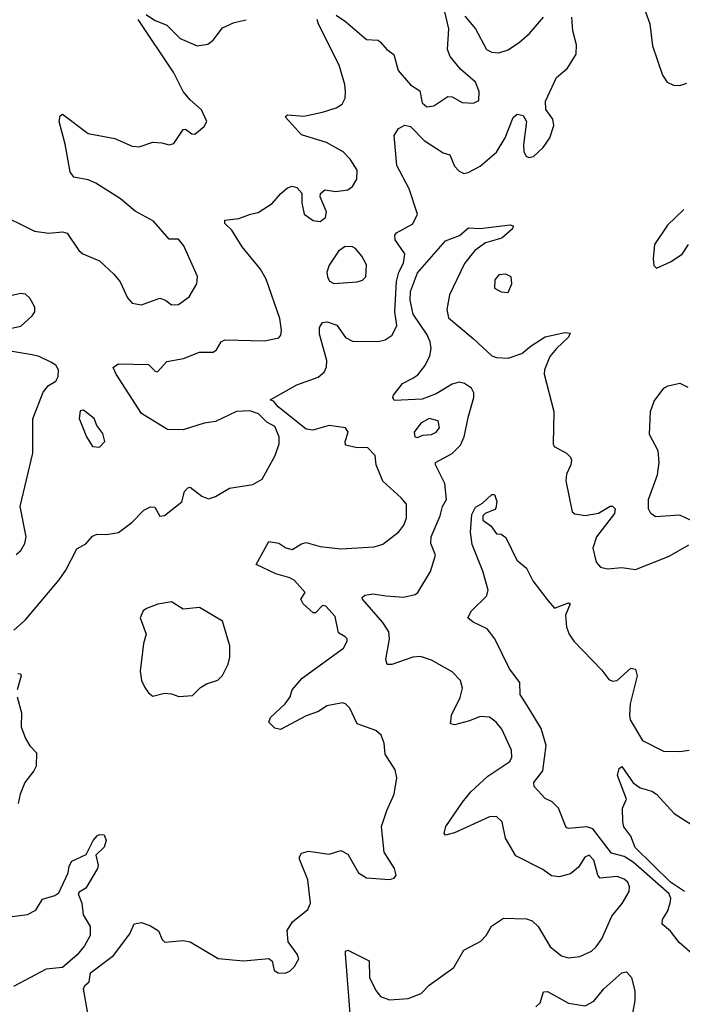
# Model space of a CAD drawing. Extents: x 1550320 to 1685906, y 509093 to 640511.
# Tile 192 of 256: x 1636031 to 1638886, y 523839 to 528084. Entities that reach past the tile are written whole.
import ezdxf

# ---------------------------------------------------------------- set-up
doc = ezdxf.new("R2010")
doc.units = 0

msp = doc.modelspace()

# ---------------------------------------------------------------- linework, layer by layer
at = {"layer": '0CON20XD'}
for points in [[(1637395, 528103.8), (1637435, 528076.5), (1637525, 527998.5), (1637575, 527995.5), (1637585, 527987.5), (1637612.5, 527955), (1637643.3, 527933.3), (1637661.4, 527865), (1637715, 527802.9), (1637755, 527776.9), (1637764.7, 527725), (1637785, 527707.9), (1637815, 527712.7), (1637875, 527753.1), (1637895, 527751.4), (1637937.5, 527727.5), (1637986.5, 527723.5), (1638010, 527735), (1638011.1, 527775), (1637994.7, 527815), (1637930.4, 527870.4), (1637885.4, 527925), (1637874.5, 527955), (1637880, 528045), (1637857.7, 528142.3)], [(1638727.9, 528117.9), (1638745.7, 528065.7), (1638758.3, 527971.7), (1638800.9, 527845), (1638821.4, 527815), (1638847.9, 527802.1), (1638875, 527800.4), (1638905, 527810.9)], [(1635925, 527255.6), (1636095, 527171.9), (1636155.9, 527164.1), (1636215, 527170), (1636235, 527163.8), (1636285, 527088.8), (1636302.5, 527075), (1636375, 527043.8), (1636436.3, 526986.3), (1636463.2, 526953.2), (1636494.6, 526884.6), (1636515, 526862), (1636555, 526854), (1636635, 526884), (1636658.8, 526875), (1636685, 526854.2), (1636715, 526855.8), (1636761.5, 526888.5), (1636794.4, 526945), (1636797, 526977), (1636738.6, 527108.6), (1636715, 527138), (1636675, 527137.5), (1636607.5, 527215), (1636528.5, 527258.5), (1636465, 527311.1), (1636358.8, 527378.8), (1636325, 527394.3), (1636264.4, 527404.4), (1636248.2, 527428.2), (1636227.3, 527547.3), (1636201.4, 527645), (1636205, 527670), (1636215, 527676.7), (1636325, 527593.1), (1636441.3, 527571.3), (1636515, 527538.8), (1636545, 527536.2), (1636605, 527556), (1636642.9, 527552.9), (1636675, 527544), (1636695, 527550), (1636735, 527610), (1636745, 527612.5), (1636772.3, 527592.3), (1636785, 527591.2), (1636825.9, 527624.1), (1636836.7, 527645), (1636814.2, 527695), (1636765, 527738), (1636735, 527773.8), (1636694.4, 527855), (1636541.4, 528085)], [(1636005, 525451.8), (1636053.8, 525495), (1636200.6, 525669.4), (1636229.2, 525710.8), (1636277, 525803), (1636316.1, 525823.9), (1636345, 525857.5), (1636363.9, 525866.1), (1636405, 525864.2), (1636456.8, 525873.2), (1636514.4, 525915.6), (1636565, 525968.8), (1636595, 525983.3), (1636612.5, 525982.5), (1636635, 525943.3), (1636655, 525946.7), (1636730, 526005), (1636740.8, 526049.2), (1636755, 526066.2), (1636765, 526068), (1636815, 526029.5), (1636845, 526017.8), (1636875, 526028.5), (1636935, 526064.6), (1637035, 526079.5), (1637075, 526103.1), (1637131.2, 526205), (1637148.8, 526255), (1637148.5, 526285), (1637129.6, 526329.6), (1637095, 526348.1), (1637060.3, 526385), (1637022.7, 526397.3), (1636965, 526394.3), (1636875, 526352.2), (1636825, 526344.7), (1636735, 526316.2), (1636667.1, 526317.1), (1636555, 526385.8), (1636445.8, 526555), (1636434, 526585), (1636455, 526600), (1636585, 526598), (1636615, 526568), (1636625, 526566.2), (1636665, 526610.6), (1636736.3, 526623.7), (1636805, 526650.8), (1636865, 526650), (1636878.8, 526661.2), (1636898.8, 526695), (1636915, 526704), (1637085, 526699.2), (1637147, 526713), (1637156.4, 526723.6), (1637158.8, 526745), (1637152, 526795), (1637092.3, 526965), (1637069, 527009), (1636990, 527105), (1636945, 527176.2), (1636914.2, 527205), (1636915, 527220), (1636975, 527226.2), (1637025, 527246.2), (1637057.7, 527252.3), (1637119.1, 527290.9), (1637155.8, 527334.2), (1637185, 527358.8), (1637205, 527366), (1637225, 527360), (1637245.9, 527335.9), (1637246, 527295), (1637256.7, 527245), (1637295, 527218.8), (1637325, 527213.3), (1637348.3, 527231.7), (1637352.5, 527255), (1637325, 527320), (1637327.5, 527335), (1637345, 527350), (1637392.9, 527342.9), (1637445, 527351.1), (1637464.4, 527365), (1637483.2, 527396.8), (1637485.4, 527435.4), (1637455, 527482.5), (1637424.2, 527515), (1637353.3, 527555), (1637245, 527588), (1637174, 527665), (1637185, 527673.8), (1637255, 527668.1), (1637335.7, 527685.7), (1637395, 527704.5), (1637420.8, 527719.2), (1637432.7, 527745), (1637434.6, 527775), (1637431.5, 527805), (1637407.6, 527887.6), (1637318, 528065), (1637312, 528085)], [(1636575, 528106), (1636611.7, 528081.7), (1636665, 528060), (1636722.3, 528002.3), (1636795, 527971.9), (1636840.8, 527979.2), (1636864.2, 527995.8), (1636905, 528048.8), (1636955, 528071.4), (1637005.9, 528084.1)], [(1636595, 524177.5), (1636628.8, 524155), (1636645, 524117.5), (1636656.1, 524106.1), (1636735, 524113.8), (1636765, 524107.5), (1636886.4, 524036.4), (1636995, 524026.9), (1637105, 524036.2), (1637118.8, 524025), (1637126.7, 523985), (1637144.3, 523974.3), (1637175, 523972.9), (1637195, 523982), (1637215, 524002), (1637233.1, 524035), (1637226.9, 524055), (1637188, 524108), (1637183.1, 524156.9), (1637206.9, 524195), (1637272.4, 524247.6), (1637284.5, 524275.5), (1637272.9, 524375), (1637236.9, 524465), (1637235.8, 524475), (1637245, 524490), (1637275, 524499.5), (1637365, 524486.7), (1637415, 524502), (1637445, 524486.7), (1637491.2, 524405), (1637525, 524383.8), (1637625, 524377.5), (1637645, 524382.5), (1637652.5, 524395), (1637646.2, 524425), (1637601.2, 524495), (1637590, 524605), (1637612.5, 524675), (1637644, 524745), (1637655.9, 524815.9), (1637649.1, 524849.1), (1637605, 524917.5), (1637601.4, 524965), (1637588.8, 524998.8), (1637565, 525020), (1637485, 525047.5), (1637452.7, 525115), (1637435, 525134.4), (1637421.1, 525138.9), (1637354.7, 525125.3), (1637318.3, 525101.7), (1637265, 525082.7), (1637155, 525024.2), (1637129.5, 525029.5), (1637104.2, 525055), (1637111.2, 525075), (1637174.4, 525135), (1637195.8, 525165), (1637204.2, 525195), (1637248.6, 525245), (1637426.7, 525375), (1637442.5, 525405), (1637442.5, 525415), (1637433.3, 525423.3), (1637405, 525440), (1637390.8, 525510.8), (1637350, 525555), (1637335, 525558.6), (1637305, 525526.7), (1637295, 525526.2), (1637252.2, 525565), (1637242.9, 525585), (1637261.4, 525615), (1637215, 525666.1), (1637195, 525678.2), (1637135, 525694.6), (1637050, 525735), (1637105, 525833.8), (1637147.3, 525827.3), (1637177.1, 525807.1), (1637205, 525799.4), (1637245.4, 525824.6), (1637265, 525829.5), (1637325, 525812.2), (1637415, 525802.9), (1637558.3, 525811.7), (1637595, 525822.9), (1637665, 525875.5), (1637686.2, 525905), (1637698.2, 525935), (1637697.1, 525995), (1637675, 526022.5), (1637595.5, 526095), (1637566.5, 526165), (1637562.5, 526205), (1637529.1, 526239.1), (1637485, 526237.8), (1637435, 526250), (1637432.9, 526265), (1637446.2, 526305), (1637434, 526324), (1637365, 526334.1), (1637294.6, 526314.6), (1637265, 526318.7), (1637144.4, 526415), (1637125, 526440), (1637110, 526445), (1637225, 526509.4), (1637316.7, 526543.3), (1637342.9, 526565), (1637352.8, 526587.2), (1637353.6, 526615), (1637322.5, 526727.5), (1637323.2, 526756.8), (1637335, 526778), (1637355, 526781.4), (1637397.6, 526767.6), (1637434.5, 526714.5), (1637465, 526698.6), (1637575, 526696.4), (1637606, 526704), (1637636.4, 526723.6), (1637655.4, 526765), (1637647.8, 526825), (1637654.8, 526955), (1637664.1, 526995.9), (1637685, 527034.4), (1637689.7, 527075), (1637648.4, 527135), (1637646.9, 527155), (1637654.3, 527165.7), (1637725, 527204.4), (1637744.3, 527245), (1637709.5, 527355), (1637656.5, 527455), (1637644.2, 527584.2), (1637662.5, 527615), (1637690.7, 527629.3), (1637715, 527623.8), (1637773.8, 527563.8), (1637855, 527510.5), (1637885, 527500.8), (1637905, 527452.2), (1637925, 527431.5), (1637945, 527421.5), (1637963.8, 527425), (1638015, 527451.9), (1638085, 527512.2), (1638122.7, 527575), (1638157.9, 527662.1), (1638175, 527676.2), (1638200.5, 527670.5), (1638214.3, 527645), (1638201.5, 527545), (1638203.6, 527515), (1638212.9, 527495), (1638225, 527489.4), (1638245, 527494.4), (1638286.7, 527533.3), (1638315.7, 527575), (1638332.7, 527627.3), (1638328.1, 527655), (1638297.5, 527697.5), (1638296.7, 527733.3), (1638343.3, 527835), (1638391.2, 527875), (1638428.2, 527935), (1638430.8, 527975), (1638414.6, 528035.4), (1638410.4, 528095)], [(1637949.4, 528099.4), (1637994.3, 528045), (1638042.9, 527955), (1638065, 527943.8), (1638095, 527941.2), (1638135, 527954.5), (1638185, 527987.1), (1638227.1, 528025), (1638288.1, 528095)], [(1638892.5, 527265), (1638822.1, 527197.9), (1638766.9, 527115), (1638760, 527055), (1638763.6, 527023.6), (1638775, 527012.5), (1638835, 527040), (1638885, 527073.8), (1638912.5, 527115)], [(1637457.6, 523762.4), (1637434.1, 524055.9), (1637435, 524067.5), (1637445, 524072.5), (1637536.7, 524026.7), (1637538.8, 523955), (1637565, 523898), (1637585, 523873.1), (1637625, 523857.5), (1637704.4, 523864.4), (1637761.2, 523885), (1637795, 523922), (1637902.2, 523997.8), (1637945, 524072.9), (1638018.5, 524111.5), (1638041.4, 524135), (1638063.6, 524176.4), (1638115, 524210.6), (1638215, 524206.7), (1638239.4, 524199.4), (1638264.7, 524174.7), (1638316.5, 524086.5), (1638365, 524047.8), (1638395, 524039.5), (1638445, 524044.5), (1638495, 524068.5), (1638515, 524086.2), (1638538.7, 524121.3), (1638581.9, 524218.1), (1638626.3, 524273.7), (1638657.5, 524325), (1638659.1, 524345), (1638651.1, 524365), (1638635, 524378.2), (1638605, 524389.4), (1638532, 524382), (1638521.7, 524395), (1638505, 524460.6), (1638485, 524481.9), (1638466.2, 524473.8), (1638439.4, 524430.6), (1638405, 524400.8), (1638355, 524388.2), (1638322.2, 524392.2), (1638285, 524420.5), (1638168.3, 524478.3), (1638124.2, 524555), (1638110, 524625), (1638085, 524648), (1638055, 524647.1), (1637905, 524577.5), (1637865, 524567.5), (1637860, 524575), (1637867.5, 524605), (1637939.1, 524710.9), (1637975, 524755.5), (1638047.9, 524822.1), (1638143.1, 524885), (1638152.2, 524905), (1638149.5, 524935), (1638108.2, 525025), (1638084.4, 525055), (1638055, 525076.2), (1638015, 525080.4), (1637969.5, 525060.5), (1637905, 525043.5), (1637887.7, 525047.7), (1637892.1, 525085), (1637929, 525161), (1637938.7, 525201.3), (1637930, 525235), (1637895, 525272.2), (1637805, 525322.3), (1637757.8, 525337.8), (1637724.8, 525335.2), (1637635, 525303.3), (1637614.3, 525304.3), (1637608, 525325), (1637624.6, 525415), (1637621.5, 525445), (1637595.3, 525485.3), (1637508, 525585), (1637506.7, 525593.3), (1637517.5, 525602.5), (1637551.9, 525608.1), (1637609.5, 525599.5), (1637685, 525593.8), (1637734.4, 525605), (1637746.2, 525615), (1637800.5, 525705), (1637822.2, 525775), (1637802.2, 525825), (1637803.5, 525855), (1637842.9, 525945), (1637852.9, 525985), (1637870.4, 526015), (1637862.1, 526085), (1637821.9, 526165), (1637822.5, 526175), (1637895, 526213.4), (1637930.2, 526249.8), (1637946.6, 526285), (1637964.2, 526375), (1637988.2, 526455), (1637987.6, 526475), (1637977.3, 526495), (1637947.3, 526515), (1637925, 526521.1), (1637895, 526513), (1637825, 526470.7), (1637765, 526448.4), (1637645, 526442.5), (1637638, 526455), (1637641.2, 526465), (1637680, 526515), (1637725, 526538.2), (1637746.5, 526553.5), (1637777.3, 526592.7), (1637797.8, 526635), (1637803.4, 526666.6), (1637799.8, 526695), (1637786.3, 526725), (1637725.7, 526815), (1637712.7, 526875), (1637715, 526912.5), (1637745, 526992.4), (1637865, 527130.8), (1637925.7, 527154.3), (1637965, 527186), (1638015, 527184), (1638145, 527200), (1638157.5, 527195), (1638155, 527182.5), (1638107.8, 527142.2), (1638038.1, 527121.9), (1637991.6, 527088.4), (1637947.8, 527032.2), (1637882.2, 526897.8), (1637871.5, 526835), (1637878.3, 526798.3), (1637985, 526709.3), (1638065, 526634.7), (1638085, 526627.1), (1638135, 526624.1), (1638195.3, 526644.7), (1638235, 526678.5), (1638295, 526716.9), (1638380, 526735), (1638402.5, 526732.5), (1638396, 526715), (1638343.4, 526666.6), (1638315, 526631.4), (1638292.4, 526575), (1638290.3, 526555), (1638332.5, 526395), (1638329.2, 526255), (1638334.4, 526244.4), (1638386.7, 526215), (1638405, 526197.5), (1638408.8, 526185), (1638406, 526165), (1638387.5, 526125), (1638384.3, 526095.7), (1638412, 525962), (1638423.3, 525953.3), (1638467, 525947), (1638524.3, 525955.7), (1638575, 525986.2), (1638585.9, 525985.9), (1638596.7, 525975), (1638593.3, 525955), (1638515.8, 525854.2), (1638500.4, 525805), (1638514.5, 525745), (1638533, 525723), (1638563.2, 525716.8), (1638625, 525722.2), (1638685, 525713.8), (1638829.1, 525770.9), (1638915, 525819.2)], [(1637385, 526946.9), (1637485, 526954.5), (1637508.3, 526961.7), (1637522, 526975), (1637525, 527026.7), (1637504.7, 527064.7), (1637477.4, 527097.4), (1637465, 527104.5), (1637433.3, 527106.7), (1637405, 527085.7), (1637363.8, 527025), (1637353.8, 526995), (1637356.7, 526975), (1637366.4, 526956.4), (1637385, 526946.9)], [(1638135, 526907.5), (1638152, 526945), (1638148.9, 526975), (1638125, 526986.4), (1638095.7, 526984.3), (1638077.7, 526962.3), (1638076.4, 526926.4), (1638105, 526910), (1638135, 526907.5)], [(1635975, 526750), (1636035, 526762.5), (1636085, 526806.7), (1636096, 526825), (1636095.8, 526845), (1636075, 526883.3), (1636055, 526900), (1636035, 526904), (1635965, 526887.5)], [(1636015, 525778.1), (1636035.7, 525795), (1636052.9, 525825), (1636058.6, 525855), (1636032.2, 525985), (1636087.5, 526215), (1636087, 526363), (1636131.7, 526478.3), (1636155, 526507.5), (1636186.7, 526525), (1636196, 526545), (1636197.5, 526575), (1636186.2, 526595), (1636165, 526608), (1636115, 526632), (1636085, 526638.8), (1635972.7, 526657.3)], [(1638924.2, 525925), (1638875, 525947.3), (1638770.8, 525940.8), (1638750, 525955), (1638740, 525975), (1638740, 526015), (1638778.6, 526121.4), (1638786.4, 526175), (1638781.5, 526225), (1638744.3, 526295), (1638749.2, 526395), (1638765, 526440), (1638806.7, 526495), (1638825, 526506), (1638875, 526517.5), (1638910.3, 526500.3)], [(1636375, 526240.6), (1636396.9, 526265), (1636389.3, 526299.3), (1636363.3, 526335), (1636351.2, 526365), (1636305, 526400), (1636291.7, 526398.3), (1636286.7, 526365), (1636319.1, 526285), (1636345, 526243.6), (1636375, 526240.6)], [(1637745, 526282.5), (1637767.3, 526292.7), (1637805, 526295.7), (1637825, 526305.8), (1637840, 526325), (1637834.3, 526354.3), (1637795, 526364.4), (1637758.8, 526345), (1637730, 526305), (1637733.8, 526285), (1637745, 526282.5)], [(1638938.1, 524048.1), (1638873.1, 524105), (1638835, 524154.2), (1638800, 524185), (1638801.1, 524205), (1638821.7, 524238.3), (1638834.1, 524275), (1638836.4, 524295), (1638829.2, 524315), (1638675, 524452.1), (1638635, 524476.4), (1638580.4, 524490.4), (1638501.1, 524595), (1638475, 524604), (1638395, 524597.5), (1638385, 524601.4), (1638352.2, 524685), (1638325, 524711.9), (1638295, 524726), (1638248, 524778), (1638245.6, 524795), (1638285.4, 524845), (1638299.7, 524955), (1638277.7, 525027.7), (1638225, 525116), (1638188, 525175), (1638185.6, 525225.6), (1638140.8, 525285), (1638078, 525415), (1638045, 525457.5), (1637985, 525486.2), (1637961.2, 525505), (1637978.1, 525535), (1638041.7, 525598.3), (1638050, 525625), (1638026.1, 525706.1), (1637981, 525821), (1637973.4, 525875), (1637978.8, 525951.2), (1637995, 525982.9), (1638025, 526000), (1638065, 526036.7), (1638077.5, 526037.5), (1638086.2, 526006.2), (1638082, 525978), (1638078.3, 525971.7), (1638036.2, 525955), (1638026.2, 525945), (1638026.4, 525926.4), (1638061.7, 525901.7), (1638085, 525866.7), (1638105, 525866.2), (1638125, 525852), (1638173.3, 525753.3), (1638215, 525719.4), (1638242.5, 525665), (1638308.1, 525578.1), (1638335, 525547.5), (1638395, 525570), (1638402.5, 525565), (1638383.1, 525516.9), (1638387.1, 525465), (1638398.6, 525435), (1638418.3, 525405), (1638539.7, 525279.7), (1638569.5, 525239.5), (1638585, 525232.2), (1638605, 525234.5), (1638665, 525287.5), (1638685, 525283.8), (1638691.9, 525255), (1638661.9, 525135), (1638658, 525085), (1638662.1, 525065), (1638715, 524976.7), (1638805, 524930.5), (1638875, 524928.9), (1638915.6, 524934.4)], [(1636716.1, 525166.1), (1636775, 525170), (1636810, 525205), (1636835, 525220), (1636885, 525236.2), (1636905, 525256.2), (1636928.6, 525305), (1636936, 525335), (1636936.7, 525385), (1636905, 525491.2), (1636805, 525550), (1636735, 525542), (1636685, 525574), (1636625.8, 525564.2), (1636576.7, 525545), (1636562.5, 525535), (1636549.2, 525505), (1636576, 525435), (1636564.2, 525395), (1636550, 525275), (1636556, 525235), (1636570, 525205), (1636585, 525181.2), (1636605, 525168), (1636655, 525180), (1636685, 525178), (1636716.1, 525166.1)], [(1636022.5, 525265), (1636033.6, 525263.6), (1636037.5, 525255), (1636020, 525195)], [(1636019.4, 525165), (1636038.9, 525095), (1636037.5, 525035), (1636055.4, 524985.4), (1636073.7, 524953.7), (1636102.9, 524922.9), (1636101.1, 524865), (1636092.2, 524845), (1636052.9, 524795), (1636032.4, 524745), (1636024.7, 524705)], [(1638895.6, 524325.6), (1638835, 524365.7), (1638682.9, 524515), (1638663.7, 524563.7), (1638634.4, 524604.4), (1638629.2, 524625), (1638628.8, 524685), (1638646.1, 524723.9), (1638607.5, 524825), (1638614.4, 524855.6), (1638625, 524863.8), (1638675, 524794.2), (1638705, 524772), (1638755, 524757.5), (1638774.3, 524744.3), (1638851.5, 524661.5), (1638997.4, 524567.4)], [(1635965, 524212.4), (1636064, 524226), (1636100.6, 524245), (1636128.5, 524291.5), (1636182.1, 524307.9), (1636200, 524320), (1636240, 524405), (1636244.3, 524435), (1636254.6, 524455.4), (1636317.5, 524485), (1636347.5, 524545), (1636363.8, 524565), (1636375, 524571.4), (1636395, 524570), (1636403.3, 524545), (1636394.3, 524515.7), (1636358.3, 524481.7), (1636368.8, 524438.8), (1636366, 524425), (1636315, 524340), (1636287, 524323), (1636283.3, 524315), (1636298.8, 524275), (1636304, 524225), (1636334.1, 524174.1), (1636334.2, 524135.8), (1636309.8, 524090.2), (1636278.3, 524051.7), (1636215, 523998), (1636145, 523990), (1636003.3, 523915)], [(1636329.2, 523775), (1636306, 523905), (1636310.8, 523919.2), (1636330, 523935), (1636336.2, 523975), (1636435, 524048.8), (1636505, 524143.3), (1636524.4, 524185.6), (1636555, 524191.4), (1636595, 524177.5)], [(1638255, 523827.5), (1638272.9, 523845), (1638288.1, 523891.9), (1638305, 523894.3), (1638395, 523843.3), (1638467.4, 523832.6), (1638505, 523852.2), (1638548.6, 523905), (1638625, 523974), (1638645, 523979.2), (1638667.8, 523955), (1638682.2, 523895), (1638682.2, 523855), (1638663.6, 523753.6)]]:
    msp.add_lwpolyline(points, dxfattribs=at)

doc.saveas('drawing.dxf')
